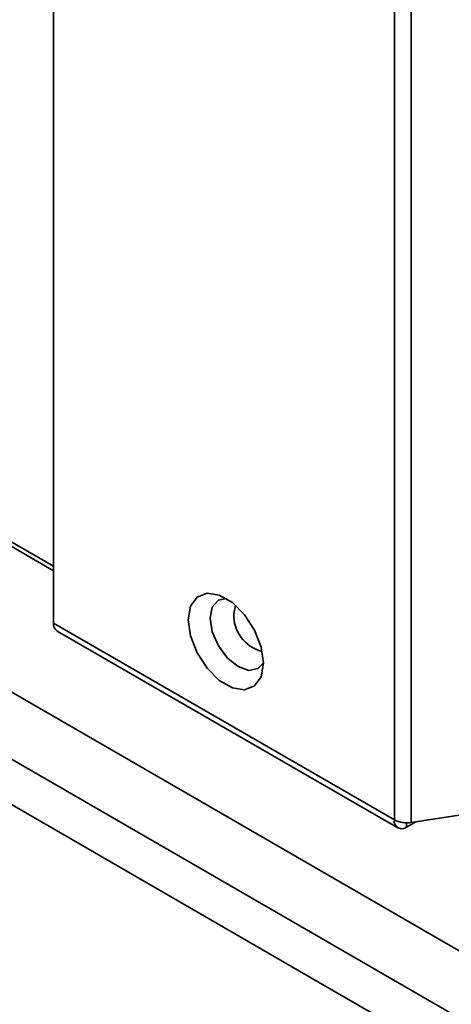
# Model space of a CAD drawing. Header units: millimetres. Extents: x 1 to 1119, y -1 to 863.
# Tile 102 of 211: x 819 to 828, y 602 to 621. Entities that reach past the tile are written whole.
import ezdxf

# ---------------------------------------------------------------- set-up
doc = ezdxf.new("R2010")
doc.units = ezdxf.units.MM

msp = doc.modelspace()

# ---------------------------------------------------------------- linework, layer by layer
at = {"color": 7, "linetype": 'Continuous', "lineweight": 35}
for p, q in [((826.5526, 731.8471), (826.5526, 605.8984)), ((826.8746, 605.8486), (826.8746, 731.7973)), ((820.0254, 609.6665), (820.0254, 641.8573)), ((777.7875, 635.1385), (820.0254, 610.7551)), ((820.0254, 610.667), (777.6642, 635.1217)), ((795.179, 622.2228), (978.7676, 516.2394)), ((826.5526, 605.8984), (820.0254, 609.6665)), ((820.0944, 609.5139), (826.6217, 605.7458)), ((832.4843, 606.7163), (826.8746, 605.8486)), ((826.7883, 605.7623), (826.961, 605.862))]:
    msp.add_line(p, q, dxfattribs=at)
at = {"color": 8, "linetype": 'Continuous', "lineweight": 35}
for p, q in [((794.2748, 621.4583), (977.6558, 515.5947)), ((793.987, 620.7562), (977.3326, 514.913)), ((826.7883, 605.7623), (826.7883, 605.8421))]:
    msp.add_line(p, q, dxfattribs=at)
at = {"color": 7, "linetype": 'Continuous', "lineweight": 35, "flags": 128}
for points in [[(824.0441, 608.898), (824.0008, 608.6391), (823.8759, 608.4615), (823.6847, 608.3865), (823.4501, 608.4234), (823.2004, 608.5675), (822.9658, 608.8015), (822.7745, 609.0973), (822.6497, 609.419), (822.6063, 609.728), (822.6497, 609.9869), (822.7745, 610.1645), (822.9658, 610.2394), (823.2004, 610.2026), (823.4501, 610.0584), (823.6847, 609.8244), (823.8759, 609.5287), (824.0008, 609.2069), (824.0441, 608.898)], [(823.3319, 610.1393), (823.1828, 610.104), (823.0669, 609.9706), (823.0262, 609.7577), (823.0669, 609.4979), (823.1828, 609.2307), (823.3563, 608.9967), (823.5609, 608.8315), (823.7656, 608.7604), (823.939, 608.7941), (824.0441, 608.9055)]]:
    msp.add_lwpolyline(points, dxfattribs=at)
at = {"color": 8, "linetype": 'Continuous', "lineweight": 35, "flags": 128}
msp.add_lwpolyline([(823.4784, 609.8504), (823.508, 610.0052), (823.5097, 610.0088)], dxfattribs=at)
at = {"color": 8, "linetype": 'Continuous', "lineweight": 35}
msp.add_arc((824.1932, 609.8189), 0.7154, 177.47549, 255.99799, dxfattribs=at)
at = {"color": 7, "linetype": 'Continuous', "lineweight": 35}
for centre, radius, start, end in [((820.184, 609.6463), 0.1599, 172.74692, 235.94065), ((826.6963, 605.8751), 0.1456, 170.78696, 309.20229), ((826.7877, 606.3528), 0.5117, 242.64194, 279.77203)]:
    msp.add_arc(centre, radius, start, end, dxfattribs=at)

doc.saveas('drawing.dxf')
